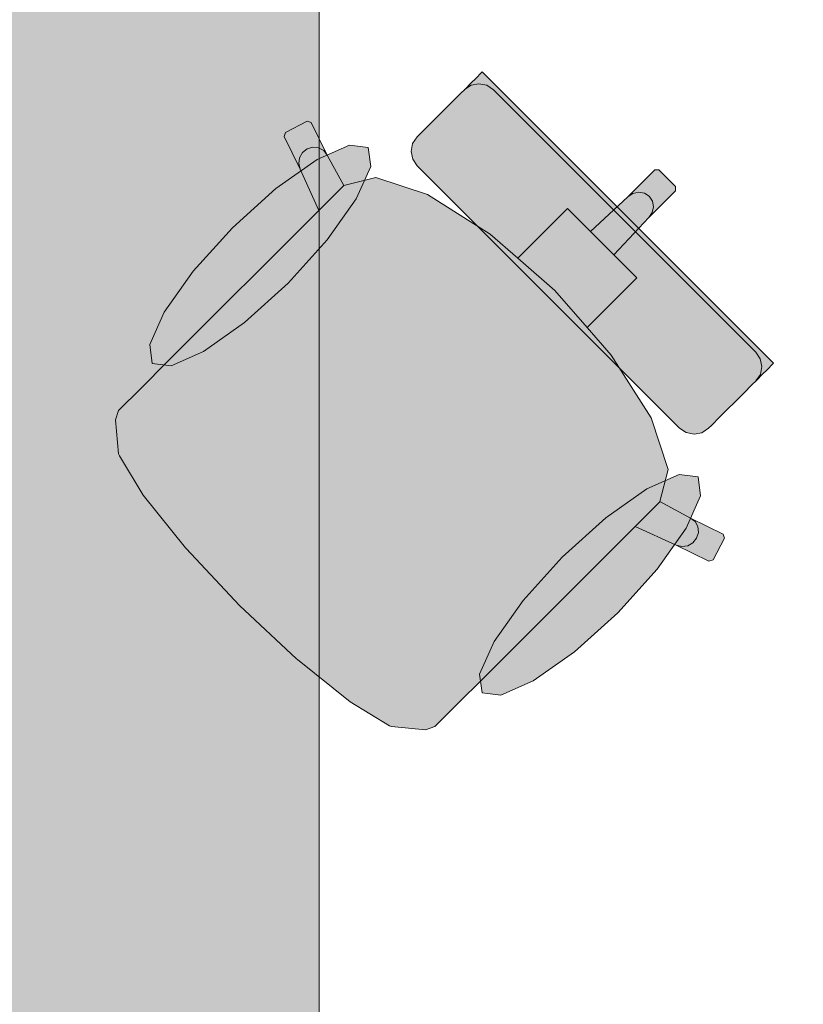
# Model space of a CAD drawing. Header units: metres. Extents: x -3.6 to 84.5, y -11 to 16.8.
# Tile 87 of 256: x 8.377 to 8.96, y 11.534 to 12.267. Entities that reach past the tile are written whole.
import ezdxf

# ---------------------------------------------------------------- set-up
doc = ezdxf.new("R2010")
doc.units = ezdxf.units.M
doc.header["$MEASUREMENT"] = 0
doc.layers.add('701 - Einrichtung.Möbel', color=7, linetype='Continuous')

msp = doc.modelspace()

# ---------------------------------------------------------------- hatches: boundary and pattern name
at = {"layer": '701 - Einrichtung.Möbel', "linetype": 'Continuous', "lineweight": 0, "true_color": 0x3a3a3a}
for points in [[(7.80002, 10.68998), (10.00003, 10.68998), (10.00003, 11.48998), (8.60002, 11.48998), (8.60002, 12.68998), (7.80002, 12.68998)], [(8.67301, 12.1582), (8.77063, 12.06058), (8.82979, 12.11974), (8.72133, 12.2282), (8.71605, 12.22293), (8.71364, 12.22052), (8.70813, 12.21501), (8.70566, 12.21254), (8.69853, 12.20541), (8.68115, 12.18803), (8.67536, 12.18224), (8.67294, 12.17981), (8.66964, 12.17487), (8.6685, 12.16902), (8.66968, 12.16317)], [(8.48699, 12.01228), (8.46753, 11.99282), (8.45079, 11.97608), (8.44848, 11.96911), (8.45083, 11.94394), (8.45145, 11.94237), (8.46926, 11.91303), (8.50069, 11.87389), (8.50119, 11.87329), (8.54093, 11.83088), (8.85912, 12.14908), (8.85293, 12.15528), (8.84976, 12.15522), (8.82986, 12.13532), (8.80205, 12.10935), (8.7849, 12.1265), (8.76876, 12.11037), (8.74789, 12.08949), (8.7274, 12.10741), (8.68066, 12.13702), (8.64232, 12.1497), (8.61841, 12.14357), (8.60609, 12.16633), (8.59407, 12.19065), (8.59108, 12.19157), (8.57497, 12.18313), (8.57393, 12.1801), (8.58596, 12.15577), (8.59976, 12.12505)], [(8.53564, 12.11224), (8.50646, 12.07991), (8.48486, 12.04936), (8.47414, 12.02524), (8.47593, 12.01122), (8.48996, 12.00943), (8.51408, 12.02015), (8.54463, 12.04174), (8.57696, 12.07092), (8.60614, 12.10325), (8.62773, 12.1338), (8.63845, 12.15792), (8.63666, 12.17194), (8.62264, 12.17373), (8.59851, 12.16301), (8.56796, 12.14142)], [(8.72232, 11.77694), (8.8351, 11.88972), (8.86582, 11.87592), (8.89014, 11.86389), (8.89317, 11.86493), (8.90161, 11.88103), (8.9007, 11.88402), (8.87637, 11.89605), (8.85362, 11.90836), (8.85975, 11.93228), (8.84706, 11.97061), (8.81746, 12.01736), (8.79954, 12.03785), (8.82041, 12.05872), (8.83655, 12.07486), (8.81939, 12.09201), (8.84536, 12.11982), (8.86526, 12.13972), (8.86532, 12.14288), (8.85912, 12.14908), (8.54093, 11.83088), (8.58334, 11.79114), (8.58394, 11.79065), (8.62307, 11.75922), (8.65242, 11.74141), (8.65399, 11.74079), (8.67915, 11.73844), (8.68613, 11.74075), (8.70286, 11.75749)], [(8.86824, 11.96297), (8.87321, 11.95964), (8.87906, 11.95846), (8.88491, 11.9596), (8.88986, 11.96289), (8.89228, 11.96532), (8.89807, 11.97111), (8.91545, 11.98849), (8.92258, 11.99562), (8.92505, 11.99809), (8.93056, 12.0036), (8.93297, 12.00601), (8.93825, 12.01128), (8.82979, 12.11974), (8.77063, 12.06058)], [(8.82228, 11.82559), (8.85146, 11.85792), (8.87306, 11.88847), (8.88378, 11.91259), (8.88199, 11.92662), (8.86796, 11.92841), (8.84384, 11.91769), (8.81329, 11.89609), (8.78096, 11.86691), (8.75178, 11.83459), (8.73019, 11.80404), (8.71947, 11.77991), (8.72126, 11.76589), (8.73528, 11.7641), (8.75941, 11.77482), (8.78996, 11.79641)]]:
    msp.add_hatch(color=250, dxfattribs=at).paths.add_polyline_path(points)

# ---------------------------------------------------------------- linework, layer by layer
at = {"layer": '701 - Einrichtung.Möbel', "color": 7, "linetype": 'Continuous', "lineweight": 5, "true_color": 0xebebeb}
for p, q in [((8.71364, 12.22052), (8.71605, 12.22293)), ((8.71605, 12.22293), (8.72133, 12.2282)), ((8.72133, 12.2282), (8.82979, 12.11974)), ((8.70566, 12.21254), (8.70813, 12.21501)), ((8.70813, 12.21501), (8.71364, 12.22052)), ((8.71308, 12.21831), (8.70815, 12.21503)), ((8.71892, 12.21944), (8.71308, 12.21831)), ((8.72476, 12.21825), (8.71892, 12.21944)), ((8.72973, 12.21491), (8.72476, 12.21825)), ((8.82734, 12.1173), (8.72973, 12.21491)), ((8.69853, 12.20541), (8.70566, 12.21254)), ((8.68115, 12.18803), (8.69853, 12.20541)), ((8.57497, 12.18313), (8.59108, 12.19157)), ((8.59108, 12.19157), (8.59407, 12.19065)), ((8.59407, 12.19065), (8.60609, 12.16633)), ((8.67536, 12.18224), (8.68115, 12.18803)), ((8.57393, 12.1801), (8.57497, 12.18313)), ((8.58596, 12.15577), (8.57393, 12.1801)), ((8.66964, 12.17487), (8.67294, 12.17981)), ((8.67294, 12.17981), (8.67536, 12.18224)), ((8.58767, 12.16814), (8.59115, 12.17091)), ((8.59115, 12.17091), (8.59537, 12.17218)), ((8.59537, 12.17218), (8.59969, 12.17176)), ((8.59969, 12.17176), (8.60346, 12.1697)), ((8.6685, 12.16902), (8.66964, 12.17487)), ((8.58486, 12.15995), (8.58546, 12.16429)), ((8.58546, 12.16429), (8.58767, 12.16814)), ((8.60346, 12.1697), (8.60609, 12.16633)), ((8.60609, 12.16633), (8.61841, 12.14357)), ((8.66968, 12.16317), (8.6685, 12.16902)), ((8.67301, 12.1582), (8.66968, 12.16317)), ((8.58596, 12.15577), (8.58486, 12.15995)), ((8.59976, 12.12505), (8.58596, 12.15577)), ((8.77063, 12.06058), (8.67301, 12.1582)), ((8.61841, 12.14357), (8.64232, 12.1497)), ((8.64232, 12.1497), (8.68066, 12.13702)), ((8.82986, 12.13532), (8.84976, 12.15522)), ((8.84976, 12.15522), (8.85293, 12.15528)), ((8.85293, 12.15528), (8.85912, 12.14908)), ((8.86532, 12.14288), (8.85912, 12.14908)), ((8.61824, 12.14353), (8.59976, 12.12505)), ((8.61824, 12.14353), (8.61841, 12.14357)), ((8.86526, 12.13972), (8.86532, 12.14288)), ((8.68066, 12.13702), (8.7274, 12.10741)), ((8.80205, 12.10935), (8.82986, 12.13532)), ((8.82986, 12.13532), (8.83354, 12.13781)), ((8.83354, 12.13781), (8.83784, 12.13875)), ((8.83784, 12.13875), (8.8421, 12.13799)), ((8.8421, 12.13799), (8.84568, 12.13564)), ((8.84536, 12.11982), (8.86526, 12.13972)), ((8.84803, 12.13206), (8.84568, 12.13564)), ((8.76876, 12.11037), (8.7849, 12.1265)), ((8.7849, 12.1265), (8.80205, 12.10935)), ((8.84786, 12.1235), (8.84879, 12.1278)), ((8.84879, 12.1278), (8.84803, 12.13206)), ((8.48699, 12.01228), (8.59976, 12.12505)), ((8.81939, 12.09201), (8.84536, 12.11982)), ((8.93825, 12.01128), (8.82979, 12.11974)), ((8.84536, 12.11982), (8.84786, 12.1235)), ((8.82734, 12.1173), (8.92496, 12.01968)), ((8.7274, 12.10741), (8.74789, 12.08949)), ((8.74789, 12.08949), (8.76876, 12.11037)), ((8.80205, 12.10935), (8.81072, 12.10068)), ((8.81939, 12.09201), (8.81072, 12.10068)), ((8.83655, 12.07486), (8.81939, 12.09201)), ((8.74789, 12.08949), (8.77544, 12.06539)), ((8.82041, 12.05872), (8.83655, 12.07486)), ((8.77063, 12.06058), (8.86824, 11.96297)), ((8.79954, 12.03785), (8.77544, 12.06539)), ((8.79954, 12.03785), (8.82041, 12.05872)), ((8.81746, 12.01736), (8.79954, 12.03785)), ((8.84706, 11.97061), (8.81746, 12.01736)), ((8.92496, 12.01968), (8.92829, 12.01472)), ((8.46753, 11.99282), (8.48699, 12.01228)), ((8.92829, 12.01472), (8.92948, 12.00887)), ((8.93297, 12.00601), (8.93825, 12.01128)), ((8.92505, 11.99809), (8.93056, 12.0036)), ((8.92835, 12.00304), (8.92507, 11.99811)), ((8.92948, 12.00887), (8.92835, 12.00304)), ((8.93056, 12.0036), (8.93297, 12.00601)), ((8.91545, 11.98849), (8.92258, 11.99562)), ((8.92258, 11.99562), (8.92505, 11.99809)), ((8.45079, 11.97608), (8.46753, 11.99282)), ((8.89807, 11.97111), (8.91545, 11.98849)), ((8.44848, 11.96911), (8.45079, 11.97608)), ((8.45083, 11.94394), (8.44848, 11.96911)), ((8.85975, 11.93228), (8.84706, 11.97061)), ((8.88986, 11.96289), (8.89228, 11.96532)), ((8.89228, 11.96532), (8.89807, 11.97111)), ((8.86824, 11.96297), (8.87321, 11.95964)), ((8.87321, 11.95964), (8.87906, 11.95846)), ((8.87906, 11.95846), (8.88491, 11.9596)), ((8.88491, 11.9596), (8.88986, 11.96289)), ((8.45145, 11.94237), (8.45083, 11.94394)), ((8.46926, 11.91303), (8.45145, 11.94237)), ((8.85362, 11.90836), (8.85975, 11.93228)), ((8.50069, 11.87389), (8.46926, 11.91303)), ((8.85357, 11.9082), (8.8351, 11.88972)), ((8.85357, 11.9082), (8.85362, 11.90836)), ((8.87637, 11.89605), (8.85362, 11.90836)), ((8.87975, 11.89342), (8.87637, 11.89605)), ((8.9007, 11.88402), (8.87637, 11.89605)), ((8.8818, 11.88965), (8.87975, 11.89342)), ((8.72232, 11.77694), (8.8351, 11.88972)), ((8.8351, 11.88972), (8.86582, 11.87592)), ((8.88096, 11.88111), (8.88223, 11.88533)), ((8.88223, 11.88533), (8.8818, 11.88965)), ((8.87434, 11.87542), (8.87819, 11.87763)), ((8.87819, 11.87763), (8.88096, 11.88111)), ((8.89317, 11.86493), (8.90161, 11.88103)), ((8.90161, 11.88103), (8.9007, 11.88402)), ((8.50119, 11.87329), (8.50069, 11.87389)), ((8.54093, 11.83088), (8.50119, 11.87329)), ((8.86582, 11.87592), (8.86999, 11.87482)), ((8.86582, 11.87592), (8.89014, 11.86389)), ((8.86999, 11.87482), (8.87434, 11.87542)), ((8.89014, 11.86389), (8.89317, 11.86493)), ((8.54093, 11.83088), (8.58334, 11.79114)), ((8.58334, 11.79114), (8.58394, 11.79065)), ((8.58394, 11.79065), (8.62307, 11.75922)), ((8.70286, 11.75749), (8.72232, 11.77694)), ((8.62307, 11.75922), (8.65242, 11.74141)), ((8.68613, 11.74075), (8.70286, 11.75749)), ((8.65242, 11.74141), (8.65399, 11.74079)), ((8.65399, 11.74079), (8.67915, 11.73844)), ((8.67915, 11.73844), (8.68613, 11.74075))]:
    msp.add_line(p, q, dxfattribs=at)
at = {"layer": '701 - Einrichtung.Möbel', "color": 7, "linetype": 'Continuous', "lineweight": 5, "true_color": 0xebebeb, "flags": 128}
for points in [[(7.80002, 10.68998), (7.80002, 12.68998), (8.60002, 12.68998), (8.60002, 11.48998), (10.00003, 11.48998), (10.00003, 10.68998)], [(8.53564, 12.11224), (8.56796, 12.14142), (8.59851, 12.16301), (8.62264, 12.17373), (8.63666, 12.17194), (8.63845, 12.15792), (8.62773, 12.1338), (8.60614, 12.10325), (8.57696, 12.07092), (8.54463, 12.04174), (8.51408, 12.02015), (8.48996, 12.00943), (8.47593, 12.01122), (8.47414, 12.02524), (8.48486, 12.04936), (8.50646, 12.07991)], [(8.82228, 11.82559), (8.85146, 11.85792), (8.87306, 11.88847), (8.88378, 11.91259), (8.88199, 11.92662), (8.86796, 11.92841), (8.84384, 11.91769), (8.81329, 11.89609), (8.78096, 11.86691), (8.75178, 11.83459), (8.73019, 11.80404), (8.71947, 11.77991), (8.72126, 11.76589), (8.73528, 11.7641), (8.75941, 11.77482), (8.78996, 11.79641)]]:
    msp.add_lwpolyline(points, close=True, dxfattribs=at)

doc.saveas('drawing.dxf')
